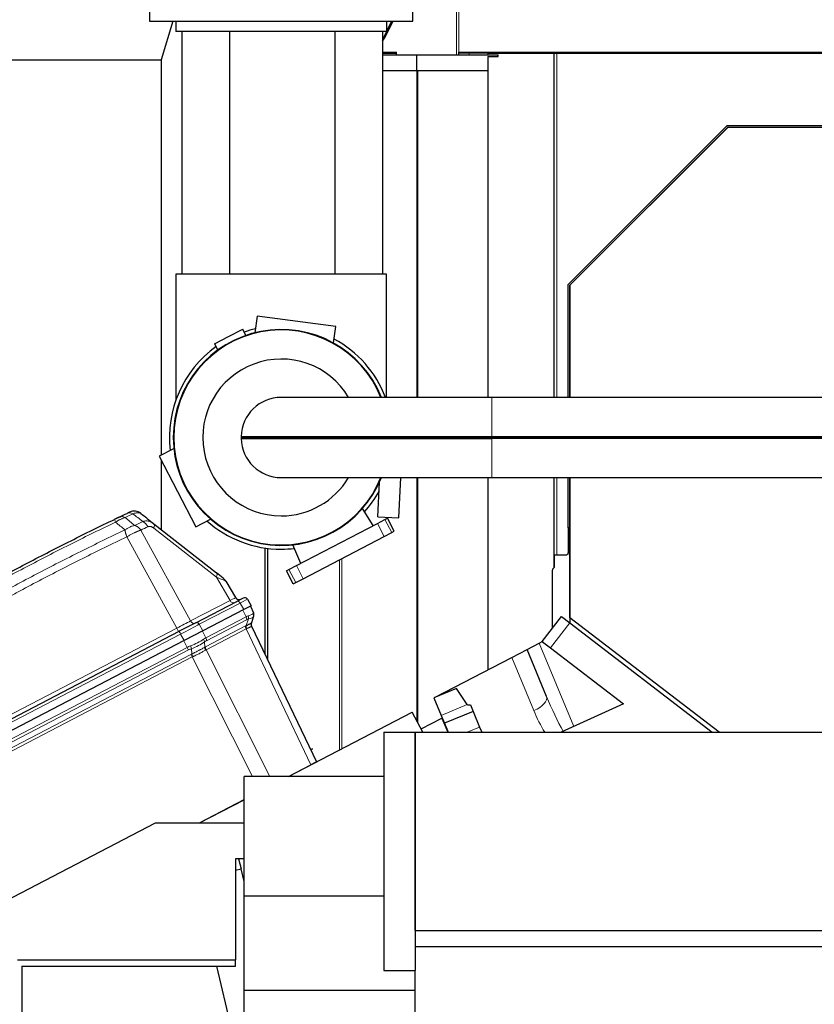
# Model space of a CAD drawing. Header units: inches. Extents: x 0 to 23760, y -13 to 16800.
# Tile 180 of 247: x 10827 to 11581, y 13914 to 14848. Entities that reach past the tile are written whole.
import ezdxf

# ---------------------------------------------------------------- set-up
doc = ezdxf.new("R2010")
doc.units = ezdxf.units.IN
doc.layers.add('1', color=7, linetype='Continuous', true_color=0xffffff)

msp = doc.modelspace()

# ---------------------------------------------------------------- linework, layer by layer
at = {"layer": '1', "color": 110, "linetype": 'Continuous', "lineweight": 13}
for p, q in [((11241.546, 14998.296), (11241.546, 14814.296)), ((11243.594, 14998.296), (11243.594, 14816.796)), ((11172.749, 14829.464), (11171.52, 14829.464)), ((11171.346, 14816.796), (11184.487, 14816.796)), ((11243.594, 14816.796), (12304.553, 14816.796)), ((11253.594, 14814.296), (11253.594, 14815.796)), ((11333.893, 14489.442), (11333.893, 14815.796)), ((11336.574, 14489.456), (11336.574, 14815.796)), ((11204.046, 14489.451), (11204.046, 14799.286)), ((11204.865, 14489.451), (11204.865, 14799.286)), ((11275.197, 14452.431), (11275.197, 14489.454)), ((11275.197, 14452.431), (11275.197, 14451.404)), ((11275.197, 14450.377), (11275.197, 14451.404)), ((11275.197, 14450.377), (11275.197, 14413.354)), ((11204.046, 14182.239), (11204.046, 14413.359)), ((11204.865, 14180.666), (11204.865, 14413.359)), ((11333.893, 14327.729), (11333.893, 14413.36)), ((11336.574, 14340.177), (11336.574, 14413.357)), ((11173.017, 14357.46), (11166.553, 14369.878)), ((11180.109, 14361.151), (11173.644, 14373.57)), ((10976.065, 14270.48), (10928.659, 14357.07)), ((10942.01, 14363.536), (10989.21, 14277.323)), ((11013.656, 14318.808), (10954.261, 14365.394)), ((11059.991, 14245.507), (11059.991, 14346.501)), ((11096.036, 14317.386), (11089.572, 14329.804)), ((11130.573, 14154.975), (11130.573, 14335.367)), ((11132.621, 14156.048), (11132.621, 14336.44)), ((11026.62, 14296.798), (11013.656, 14318.808)), ((11088.944, 14313.694), (11082.48, 14326.112)), ((10989.21, 14277.323), (11026.62, 14296.798)), ((11036.159, 14294.285), (10997.494, 14274.157)), ((11039.796, 14288.109), (11036.159, 14294.285)), ((11041.906, 14281.322), (11038.893, 14287.639)), ((10997.494, 14274.157), (11000.931, 14267.877)), ((11003.429, 14252.851), (11041.419, 14272.627)), ((11003.723, 14261.446), (11041.906, 14281.322)), ((11042.405, 14278.496), (11004.223, 14258.62)), ((11042.047, 14272.93), (11044.146, 14279.205)), ((11330.688, 14251.765), (11348.949, 14275.567)), ((10644.171, 14097.707), (10976.065, 14270.48)), ((10979.747, 14264.919), (10646.725, 14091.558)), ((10983.185, 14258.639), (10979.747, 14264.919)), ((11000.581, 14267.695), (11003.723, 14261.446)), ((11041.919, 14269.801), (11003.929, 14250.024)), ((11103.425, 14140.851), (11041.919, 14269.801)), ((10985.964, 14252.201), (10982.821, 14258.45)), ((11002.33, 14257.418), (11002.764, 14252.478)), ((11320.054, 14256.296), (11352.792, 14177.26)), ((10696.36, 14101.443), (10985.964, 14252.201)), ((10987.266, 14249.792), (10697.539, 14098.97)), ((10699.586, 14094.681), (10989.471, 14245.586)), ((10990.419, 14246.053), (10989.985, 14250.992)), ((11003.929, 14250.024), (11064.507, 14129.782)), ((10990.772, 14243.179), (10700.764, 14092.211)), ((11047.902, 14129.783), (10990.772, 14243.179)), ((11314.933, 14192.26), (11294.022, 14242.745)), ((11251.8, 14198.068), (11226.91, 14187.758)), ((11263.454, 14176.62), (11251.77, 14171.781))]:
    msp.add_line(p, q, dxfattribs=at)
at = {"layer": '1', "color": 2, "linetype": 'Continuous', "lineweight": 25}
for p, q in [((10950.192, 14863.404), (10950.192, 14846.404)), ((11200.192, 14846.404), (11200.192, 14863.404)), ((10950.192, 14846.404), (10975.194, 14846.404)), ((10972.401, 14846.405), (10961.448, 14809.668)), ((10975.192, 14846.404), (10975.192, 14836.404)), ((10975.192, 14846.404), (11175.192, 14846.404)), ((11181.196, 14846.405), (11172.749, 14829.464)), ((11175.189, 14846.404), (11200.192, 14846.404)), ((11179.967, 14846.405), (11175.192, 14836.828)), ((11175.192, 14846.404), (11175.192, 14836.404)), ((11175.192, 14836.404), (10975.192, 14836.404)), ((10981.347, 14606.407), (10981.347, 14836.404)), ((11026.347, 14606.406), (11026.347, 14836.402)), ((11126.347, 14606.406), (11126.347, 14836.402)), ((11171.347, 14836.404), (11171.347, 14606.407)), ((11174.982, 14836.406), (11171.52, 14829.464)), ((11171.346, 14829.131), (11171.52, 14829.464)), ((11171.345, 14814.296), (11203.786, 14814.296)), ((11171.347, 14815.796), (11183.668, 14815.796)), ((11184.487, 14814.296), (11184.487, 14816.796)), ((11203.786, 14814.296), (11280.906, 14814.296)), ((11203.786, 14799.296), (11203.786, 14814.296)), ((11243.594, 14815.796), (11243.594, 14816.796)), ((11253.594, 14815.796), (11243.594, 14815.796)), ((11243.594, 14814.296), (11243.594, 14815.796)), ((11271.6, 14815.796), (11253.594, 14815.796)), ((11271.586, 14815.796), (11333.893, 14815.796)), ((11271.586, 14814.296), (11271.586, 14815.796)), ((11280.906, 14812.796), (11280.906, 14814.296)), ((11281.144, 14812.796), (11281.144, 14814.296)), ((11333.893, 14815.796), (11334.074, 14815.796)), ((11334.074, 14815.796), (11336.574, 14815.796)), ((11334.074, 14489.458), (11334.074, 14815.796)), ((11336.574, 14815.796), (12211.574, 14815.796)), ((10732.591, 14809.668), (10961.448, 14809.668)), ((10961.448, 14809.668), (10961.448, 14434.634)), ((11271.213, 14812.796), (11271.213, 14799.296)), ((11271.213, 14812.796), (11280.906, 14812.796)), ((11271.586, 14489.451), (11271.586, 14812.796)), ((11280.906, 14812.796), (11281.144, 14812.796)), ((11203.786, 14799.296), (11171.345, 14799.296)), ((11271.213, 14799.296), (11203.786, 14799.296)), ((11271.586, 14799.296), (11271.213, 14799.296)), ((11347.574, 14596.417), (11498.452, 14747.296)), ((11499.074, 14745.796), (11349.074, 14595.796)), ((11349.152, 14595.796), (11499.151, 14745.796)), ((11498.452, 14747.296), (12049.695, 14747.296)), ((11499.151, 14745.796), (11499.074, 14745.796)), ((11499.151, 14745.796), (12049.151, 14745.796)), ((10975.192, 14606.404), (10975.192, 14486.562)), ((11175.192, 14606.404), (10975.192, 14606.404)), ((11175.192, 14489.454), (11175.192, 14606.404)), ((11347.574, 14489.451), (11347.574, 14596.417)), ((11349.074, 14595.796), (11349.074, 14489.453)), ((11349.152, 14489.451), (11349.152, 14595.796)), ((11052.363, 14566.367), (11050.309, 14550.765)), ((11126.998, 14556.541), (11052.363, 14566.367)), ((11025.323, 14547.201), (11038.671, 14554.149)), ((11041.743, 14548.248), (11038.671, 14554.149)), ((11124.97, 14541.137), (11126.998, 14556.541)), ((11011.975, 14540.253), (11025.323, 14547.201)), ((11011.975, 14540.253), (11015.061, 14534.326)), ((11275.197, 14489.454), (11075.197, 14489.454)), ((12083.861, 14489.454), (11275.197, 14489.454)), ((11037.16, 14452.431), (11038.16, 14451.404)), ((11037.16, 14452.431), (11275.197, 14452.431)), ((11037.16, 14450.377), (11038.16, 14451.404)), ((11037.16, 14450.377), (11275.197, 14450.377)), ((11038.16, 14451.404), (11275.197, 14451.404)), ((11275.197, 14452.431), (11943.037, 14452.431)), ((11275.197, 14451.404), (11941.65, 14451.404)), ((11940.262, 14450.377), (11275.197, 14450.377)), ((10973.135, 14440.711), (10959.354, 14433.536)), ((10959.354, 14433.536), (10976.734, 14400.15)), ((10961.448, 14429.514), (10961.448, 14364.019)), ((11075.197, 14413.354), (11275.197, 14413.354)), ((11186.785, 14375.105), (11188.717, 14413.357)), ((11271.586, 14231.067), (11271.586, 14413.359)), ((11275.197, 14413.354), (11916.862, 14413.354)), ((11334.074, 14340.178), (11334.074, 14413.358)), ((11347.574, 14365.808), (11347.574, 14413.357)), ((11349.074, 14413.358), (11349.074, 14275.475)), ((11349.152, 14280.45), (11349.152, 14413.354)), ((11166.811, 14376.114), (11168.477, 14409.097)), ((10976.734, 14400.15), (10994.114, 14366.763)), ((11162.456, 14367.745), (11152.193, 14383.855)), ((11166.811, 14376.114), (11186.785, 14375.105)), ((10954.41, 14369.537), (11013.805, 14322.951)), ((10994.114, 14366.763), (11008.072, 14374.029)), ((11089.572, 14329.804), (11166.553, 14369.878)), ((11166.553, 14369.878), (11173.644, 14373.57)), ((11173.644, 14373.57), (11175.961, 14374.775)), ((11182.425, 14362.357), (11175.961, 14374.775)), ((11347.574, 14365.808), (11347.574, 14341.823)), ((11349.074, 14365.808), (11347.574, 14365.808)), ((11096.036, 14317.386), (11173.017, 14357.46)), ((11173.017, 14357.46), (11180.109, 14361.151)), ((11180.109, 14361.151), (11182.425, 14362.357)), ((11093.668, 14331.937), (11086.358, 14349.584)), ((11059.539, 14346.571), (11059.539, 14246.453)), ((11062.491, 14240.263), (11062.491, 14346.174)), ((11334.074, 14340.175), (11346.34, 14340.175)), ((11334.074, 14340.175), (11334.074, 14327.908)), ((11347.281, 14341.116), (11346.34, 14340.175)), ((11348.453, 14340.175), (11349.074, 14340.175)), ((11082.48, 14326.112), (11089.572, 14329.804)), ((11020.106, 14318.009), (11013.805, 14322.951)), ((11080.163, 14324.907), (11082.48, 14326.112)), ((11086.628, 14312.488), (11080.163, 14324.907)), ((11332.574, 14270.652), (11332.574, 14325.373)), ((11334.074, 14327.908), (11333.306, 14327.141)), ((11022.551, 14315.216), (11031.809, 14299.499)), ((11086.628, 14312.488), (11088.944, 14313.694)), ((11088.944, 14313.694), (11096.036, 14317.386)), ((10994.302, 14275.7), (11032.967, 14295.828)), ((11039.194, 14299.07), (11032.967, 14295.828)), ((11046.801, 14291.756), (11039.796, 14288.109)), ((11043.164, 14297.931), (11046.801, 14291.756)), ((11045.903, 14291.288), (11048.916, 14284.972)), ((11039.796, 14288.109), (11000.931, 14267.877)), ((11049.019, 14281.742), (11046.919, 14275.466)), ((11049.099, 14281.98), (11049.019, 14281.742)), ((11322.754, 14257.853), (11341.015, 14281.654)), ((11341.015, 14281.654), (11348.949, 14275.567)), ((10994.302, 14275.7), (10978.527, 14267.489)), ((10994.302, 14275.7), (10978.527, 14267.489)), ((10994.302, 14275.7), (10978.527, 14267.489)), ((10994.302, 14275.7), (10978.527, 14267.489)), ((10994.302, 14275.7), (10978.527, 14267.489)), ((10994.302, 14275.7), (10978.527, 14267.489)), ((10994.302, 14275.7), (10978.527, 14267.489)), ((10994.302, 14275.7), (10978.527, 14267.489)), ((11047.112, 14272.504), (11108.618, 14143.554)), ((11348.949, 14275.567), (11484.224, 14171.783)), ((11490.771, 14171.782), (11349.152, 14280.45)), ((10645.505, 14094.128), (10978.527, 14267.489)), ((11000.931, 14267.877), (10983.185, 14258.639)), ((10983.185, 14258.639), (10649.984, 14085.186)), ((11308.558, 14250.312), (11320.054, 14256.296)), ((11320.054, 14256.296), (11323.35, 14258.013)), ((11322.754, 14257.853), (11322.871, 14257.763)), ((11323.056, 14257.621), (11330.688, 14251.765)), ((11294.022, 14242.745), (11308.558, 14250.312)), ((11327.064, 14205.633), (11308.558, 14250.312)), ((11330.688, 14251.765), (11399.836, 14198.714)), ((11221.334, 14204.906), (11294.022, 14242.745)), ((11241.655, 14213.323), (11220.031, 14204.366)), ((11251.8, 14198.068), (11241.655, 14213.323)), ((11220.031, 14204.366), (11226.91, 14187.758)), ((11254.707, 14197.738), (11257.263, 14191.567)), ((11399.836, 14198.714), (11340.777, 14171.78)), ((11082.182, 14129.78), (11199.545, 14190.875)), ((11209.486, 14171.778), (11199.545, 14190.875)), ((11257.263, 14191.567), (11230.009, 14180.277)), ((11257.263, 14191.567), (11263.454, 14176.62)), ((11207.857, 14174.909), (11227.659, 14185.218)), ((11226.91, 14187.758), (11230.009, 14180.277)), ((11227.659, 14185.218), (11233.225, 14171.781)), ((11230.009, 14180.277), (11233.528, 14171.781)), ((11172.452, 14171.781), (11202.452, 14171.781)), ((11172.452, 14171.781), (11172.452, 13945.796)), ((11202.452, 13983.781), (11202.452, 14171.781)), ((11202.452, 14171.781), (12345.452, 14171.781)), ((11202.452, 14171.781), (11202.452, 13945.796)), ((11263.454, 14176.62), (11265.459, 14171.78)), ((11108.618, 14143.554), (11103.425, 14140.851)), ((11082.159, 14129.781), (11103.425, 14140.851)), ((11039.952, 14016.283), (11039.952, 14129.781)), ((11172.452, 14129.781), (11039.952, 14129.781)), ((10997.664, 14085.796), (11039.948, 14107.807)), ((10997.69, 14085.796), (11039.947, 14107.793)), ((11035.955, 14105.729), (11035.955, 14105.716)), ((11014.958, 14094.796), (11014.984, 14094.796)), ((11029.05, 14102.121), (11029.05, 14102.134)), ((11032.268, 14103.796), (11032.243, 14103.796)), ((10706.119, 13955.796), (10955.847, 14085.796)), ((10955.847, 14085.796), (11039.954, 14085.796)), ((11031.865, 14051.796), (11031.865, 13955.796)), ((11039.953, 14051.796), (11031.865, 14051.796)), ((11034.767, 14051.797), (11037.101, 14042.076)), ((11031.865, 14040.819), (11037.101, 14042.076)), ((11039.953, 14030.196), (11037.101, 14042.076)), ((11039.952, 13926.623), (11039.952, 14016.283)), ((11172.452, 14016.283), (11039.952, 14016.283)), ((11202.452, 13983.781), (12345.452, 13983.781)), ((11202.452, 13968.494), (12345.452, 13968.494)), ((10824.934, 13955.796), (11031.865, 13955.796)), ((11031.865, 13949.796), (11031.865, 13955.796)), ((10829.164, 13949.796), (11031.865, 13949.796)), ((10829.164, 13949.796), (10829.164, 13763.096)), ((11039.952, 13841.72), (11014.005, 13949.796)), ((11172.452, 13945.796), (11202.452, 13945.796)), ((11202.452, 13926.623), (11202.452, 13945.796)), ((11039.952, 13624.781), (11039.952, 13926.623)), ((11202.452, 13926.623), (11039.952, 13926.623)), ((11202.452, 13569.781), (11202.452, 13926.623))]:
    msp.add_line(p, q, dxfattribs=at)
for centre, radius, start, end in [((11075.192, 14451.404), 102.43, 21.8025, 180), ((11075.197, 14451.404), 102, 21.898125, 180), ((11075.192, 14451.404), 106, 103.2975, 109.333125), ((11075.192, 14451.404), 106, 21.0375, 61.70625), ((11075.192, 14451.404), 106, 125.656875, 186.699375), ((11075.197, 14451.404), 74.397, 30.763125, 270), ((11075.197, 14451.404), 38.05, 90, 178.453367), ((11075.192, 14451.404), 102.43, 180, 338.1975), ((11075.197, 14451.404), 102, 180, 338.101875), ((11075.197, 14451.404), 38.05, 181.546633, 270), ((11075.197, 14451.404), 38, 178.526794, 181.473206), ((11075.197, 14451.404), 74.397, 270, 329.2425), ((11075.192, 14451.404), 106, 318.18375, 331.14375), ((10935.719, 14371.489), 10, 51.891447, 115.212501), ((11075.192, 14451.404), 106, 228.29625, 270), ((11075.192, 14451.404), 106, 270, 276.823125), ((11346.574, 14341.823), 1, 315, 0), ((11346.574, 14341.823), 2.5, 318.755168, 0), ((11335.074, 14325.373), 2.5, 135, 180), ((11013.935, 14310.141), 10, 30.5, 51.891447), ((11035.256, 14301.529), 4, 210.5, 297.5), ((11040.579, 14296.409), 3, 30.5, 117.5), ((11045.306, 14283.25), 4, 341.5, 25.5), ((11050.722, 14274.226), 4, 161.5, 205.5)]:
    msp.add_arc(centre, radius, start, end, dxfattribs=at)
for centre, major_axis, ratio, start_param, end_param in [((11168.42, 14836.025), (0, 10), 0.5735764, 3.6769549, 3.996804), ((11183.668, 14816.796), (0, -1), 0.819152, 0, 1.5707963), ((11050.713, 14274.197), (3.793, -1.269), 0.9981779, 3.1415927, 3.9098422), ((11598.033, 14348.954), (346.273, 150.812), 0.0353801, 3.1478897, 3.2576361)]:
    msp.add_ellipse(centre, major_axis=major_axis, ratio=ratio, start_param=start_param, end_param=end_param, dxfattribs=at)
at = {"layer": '1', "color": 110, "linetype": 'Continuous', "lineweight": 13}
for centre, major_axis, ratio, start_param, end_param in [((10925.961, 14366.868), (4.299, -9.029), 0.7044459, 2.3945575, 3.1415927), ((10933.254, 14370.326), (-4.27, 9.043), 0.7043164, 5.5372949, 6.2831853), ((10921.368, 14364.676), (-4.317, 9.02), 0.0364755, 0, 0.7598194), ((10942.641, 14362.971), (-4.277, 9.039), 0.7058529, 4.7915937, 5.5371015), ((10948.239, 14361.669), (6.172, 7.868), 0.3265315, 5.4395143, 6.2831853), ((11007.634, 14315.083), (6.172, 7.868), 0.3265315, 5.4395143, 6.2831853), ((10992.362, 14327.061), (-30.189, 11.846), 0.0041215, 3.1468535, 3.9311165), ((11013.938, 14290.432), (17.871, 9.067), 0.0043176, 5.4991939, 6.2834568), ((11029.029, 14298.288), (1.847, -3.548), 0.7071068, 4.7647489, 6.2831853), ((11034.352, 14293.167), (1.385, -2.661), 0.7071068, 1.6231562, 3.1415927), ((11019.262, 14285.311), (23.902, 12.62), 0.0024029, 0.0001119, 0.7843749), ((11034.8, 14251.851), (14.011, 30.248), 0.393791, 0.3460969, 0.4694744), ((11020.546, 14281.735), (28.314, 3.285), 0.1373262, 5.6686056, 6.2067441), ((11041.075, 14280.85), (-1.109, 3.843), 0.7856053, 4.058761, 4.8327794), ((11020.546, 14281.735), (28.521, 0.303), 0.1731331, 5.6851388, 6.2232772), ((11034.8, 14251.851), (14.116, 33.121), 0.0012043, 6.1587454, 6.282123), ((11045.226, 14283.011), (-3.793, 1.269), 0.9843837, 3.1415927, 3.9156111), ((10976.563, 14270.976), (17.784, 9.163), 0.0106102, 4.6789012, 5.4980143), ((10980.631, 14265.202), (23.924, 12.525), 0.0058962, 0.7855475, 1.6046606), ((10991.619, 14278.813), (1.847, -3.548), 0.7071068, 4.7647489, 6.2831853), ((10995.687, 14273.039), (1.385, -2.661), 0.7071068, 1.6231562, 3.1415927), ((11044.491, 14270.982), (1.847, -3.548), 0.7071068, 3.9095375, 4.6774824), ((11036.688, 14243.107), (10.129, 30.273), 0.3997162, 0.3505023, 0.3924472), ((11045.118, 14271.285), (1.624, -3.656), 0.7365098, 3.9543203, 4.7225698), ((11039.334, 14280.141), (-1.847, 3.548), 0.7071068, 3.9095375, 4.6774824), ((11037.871, 14250.206), (9.707, 29.012), 0.399716, 0.2690692, 0.3924468), ((11039.76, 14241.462), (7.352, 31.042), 0.0011363, 6.2817733, 6.3237182), ((10975.845, 14270.602), (1.847, -3.548), 0.0348995, 0, 1.5184364), ((10979.913, 14264.828), (1.385, -2.661), 0.0348995, 3.1415927, 4.6600291), ((11039.76, 14241.462), (5.835, 29.005), 0.3891217, 0.2644286, 0.3063735), ((10997.06, 14232.205), (24.83, 10.643), 0.8452863, 1.5276009, 1.6568237), ((10982.191, 14261.769), (25.956, 8.388), 0.366406, 4.8638221, 5.4251514), ((10988.743, 14253.589), (-1.375, 3.756), 0.0981334, 3.9136383, 4.6882389), ((10982.191, 14261.769), (26.412, 6.929), 0.4614087, 4.8892697, 5.4505991), ((10997.06, 14232.205), (13.645, 30.067), 0.3993127, 0.4738089, 0.6030318), ((10999.258, 14259.063), (-2.391, 3.206), 0.6013016, 3.8036597, 4.5782603), ((11000.132, 14230.56), (9.301, 28.798), 0.4084834, 0.392708, 0.5219308), ((11001.152, 14260.265), (-1.847, 3.548), 0.7071068, 3.9095375, 4.6774824), ((10986.023, 14252.389), (-1.847, 3.548), 0.0348995, 1.6057029, 2.3736478), ((10998.303, 14229.608), (-22.106, 7.14), 0.9797618, 5.3857614, 5.5149842), ((11001.011, 14224.516), (-22.955, 7.842), 0.9790743, 5.488082, 5.5321066), ((10990.714, 14242.989), (1.847, -3.548), 0.0348995, 1.606401, 2.3736478), ((10991.662, 14243.456), (1.689, -3.626), 0.0107279, 3.9090049, 4.6766173), ((11005.835, 14250.833), (2.055, -3.432), 0.6735333, 3.8684677, 4.636704), ((10999.175, 14223.579), (9.692, 30.043), 0.4087735, 0.39272, 0.4366721), ((11006.501, 14251.206), (1.847, -3.548), 0.7071068, 3.9095375, 4.6774824), ((11002.246, 14221.934), (5.331, 28.748), 0.4004734, 0.3006189, 0.344571), ((11002.253, 14221.919), (-12.046, 20.951), 0.8270124, 6.2069622, 6.2509868), ((11311.359, 14199.127), (-15.706, -6.506), 0.4540206, 1.6104971, 3.1415927), ((11337.888, 14213.474), (-26.701, 65.994), 0.1824278, 1.6158849, 2.161321), ((11341.463, 14206.607), (-25.225, 65.165), 0.4288082, 1.6252309, 1.9616133)]:
    msp.add_ellipse(centre, major_axis=major_axis, ratio=ratio, start_param=start_param, end_param=end_param, dxfattribs=at)
at = {"layer": '1', "color": 2, "linetype": 'Continuous', "lineweight": 25}
for points, degree in [([(11280.906, 14814.296), (11281.144, 14814.296)], 1), ([(10921.662, 14375.897), (10924.101, 14377.058), (10926.541, 14378.215), (10928.984, 14379.369)], 3), ([(10941.891, 14379.357), (10946.066, 14376.082), (10950.24, 14372.809), (10954.41, 14369.537)], 3), ([(11105.327, 14155.778), (11104.616, 14155.644), (11103.9, 14155.512), (11103.179, 14155.382)], 3)]:
    msp.add_open_spline(points, degree=degree, dxfattribs=at)
for points, knots in [([(10921.662, 14375.897), (10921.51, 14375.825), (10921.351, 14375.749), (10921.144, 14375.65), (10921.102, 14375.631), (10921.018, 14375.59), (10920.975, 14375.57), (10920.845, 14375.508), (10920.758, 14375.466), (10920.492, 14375.34), (10920.127, 14375.165), (10919.742, 14374.982), (10919.445, 14374.84), (10919.345, 14374.792), (10919.193, 14374.72), (10919.142, 14374.696), (10919.04, 14374.647), (10918.988, 14374.622), (10918.731, 14374.499), (10918.524, 14374.4), (10918.107, 14374.201), (10917.898, 14374.101), (10917.476, 14373.899), (10917.264, 14373.798), (10917.05, 14373.696)], [0, 0, 0, 0, 0.125, 0.125, 0.15625, 0.15625, 0.1875, 0.1875, 0.25, 0.25, 0.375, 0.5, 0.5, 0.5625, 0.5625, 0.59375, 0.59375, 0.625, 0.625, 0.75, 0.75, 0.875, 0.875, 1, 1, 1, 1]), ([(10931.459, 14380.536), (10931.458, 14380.535), (10931.448, 14380.53), (10931.422, 14380.518), (10931.416, 14380.516), (10931.402, 14380.509), (10931.395, 14380.506), (10931.37, 14380.494), (10931.351, 14380.485), (10931.284, 14380.453), (10931.227, 14380.427), (10931.088, 14380.361), (10931.005, 14380.322), (10930.811, 14380.231), (10930.699, 14380.178), (10930.555, 14380.11), (10930.538, 14380.102), (10930.505, 14380.087), (10930.455, 14380.063), (10930.333, 14380.005), (10930.219, 14379.952), (10929.981, 14379.839), (10929.806, 14379.757), (10929.422, 14379.576), (10929.213, 14379.477), (10928.984, 14379.369)], [0, 0, 0, 0, 0.1181566, 0.1181566, 0.149651, 0.149651, 0.1811454, 0.1811454, 0.2441343, 0.2441343, 0.3701119, 0.3701119, 0.4960895, 0.4960895, 0.6220671, 0.6220671, 0.6378143, 0.6378143, 0.6535615, 0.6850559, 0.7480448, 0.7480448, 0.8740224, 0.8740224, 1, 1, 1, 1]), ([(10598.047, 14191.044), (10610.761, 14199.623), (10636.339, 14216.541), (10662.219, 14232.984), (10681.742, 14245.136), (10688.268, 14249.158), (10701.359, 14257.14), (10707.923, 14261.102), (10727.672, 14272.897), (10740.909, 14280.639), (10757.545, 14290.163), (10760.876, 14292.06), (10767.546, 14295.839), (10777.564, 14301.483), (10787.619, 14307.057), (10807.777, 14318.112), (10834.786, 14332.601), (10875.69, 14353.586), (10903.22, 14367.076), (10917.05, 14373.696)], [0, 0, 0, 0, 0.125, 0.25, 0.25, 0.3125, 0.3125, 0.375, 0.375, 0.5, 0.5, 0.53125, 0.53125, 0.5625, 0.625, 0.625, 0.75, 0.875, 1, 1, 1, 1]), ([(11042.047, 14272.93), (11042.433, 14273.117), (11042.797, 14273.293), (11043.482, 14273.625), (11043.803, 14273.781), (11044.402, 14274.074), (11044.68, 14274.211), (11045.19, 14274.466), (11045.424, 14274.585), (11045.66, 14274.708), (11045.686, 14274.721), (11045.737, 14274.748), (11045.762, 14274.761), (11045.836, 14274.8), (11045.979, 14274.876), (11046.108, 14274.946), (11046.345, 14275.077), (11046.476, 14275.153), (11046.69, 14275.283), (11046.771, 14275.337), (11046.883, 14275.42), (11046.914, 14275.45), (11046.919, 14275.466)], [0, 0, 0, 0, 0.125, 0.125, 0.25, 0.25, 0.375, 0.375, 0.5, 0.5, 0.515625, 0.515625, 0.53125, 0.53125, 0.5625, 0.625, 0.625, 0.75, 0.75, 0.875, 0.875, 1, 1, 1, 1]), ([(11323.056, 14257.621), (11323.099, 14257.679), (11323.143, 14257.736), (11323.213, 14257.831), (11323.241, 14257.867), (11323.296, 14257.94), (11323.323, 14257.976), (11323.35, 14258.013)], [0, 0, 0, 0, 0.4422138, 0.4422138, 0.7211069, 0.7211069, 1, 1, 1, 1])]:
    msp.add_open_spline(points, degree=3, knots=knots, dxfattribs=at)
at = {"layer": '1', "color": 110, "linetype": 'Continuous', "lineweight": 13}
for points, knots in [([(10927.129, 14375.551), (10926.785, 14375.436), (10926.434, 14375.311), (10925.986, 14375.142), (10925.896, 14375.108), (10925.715, 14375.038), (10925.624, 14375.003), (10925.351, 14374.894), (10925.168, 14374.82), (10924.614, 14374.59), (10923.868, 14374.266), (10923.105, 14373.908), (10922.526, 14373.625), (10922.332, 14373.529), (10922.039, 14373.381), (10921.941, 14373.331), (10921.745, 14373.231), (10921.647, 14373.18), (10921.156, 14372.924), (10920.764, 14372.712), (10919.978, 14372.276), (10919.192, 14371.826), (10918.405, 14371.351), (10918.011, 14371.106)], [0, 0, 0, 0, 0.125, 0.125, 0.15625, 0.15625, 0.1875, 0.1875, 0.25, 0.25, 0.375, 0.5, 0.5, 0.5625, 0.5625, 0.59375, 0.59375, 0.625, 0.625, 0.75, 0.75, 0.875, 1, 1, 1, 1]), ([(10941.891, 14379.357), (10941.739, 14379.476), (10941.545, 14379.593), (10941.325, 14379.691), (10941.275, 14379.712), (10941.25, 14379.722), (10941.174, 14379.753), (10941.121, 14379.772), (10940.961, 14379.826), (10940.85, 14379.858), (10940.5, 14379.943), (10940.248, 14379.982), (10939.703, 14380.028), (10939.41, 14380.035), (10938.94, 14380.017), (10938.697, 14380.002), (10938.442, 14379.977), (10938.312, 14379.962), (10938.269, 14379.957), (10938.181, 14379.946), (10938.137, 14379.94), (10937.737, 14379.886), (10937.366, 14379.821), (10936.588, 14379.652), (10936.183, 14379.55), (10935.338, 14379.308), (10934.898, 14379.168), (10934.44, 14379.009)], [0, 0, 0, 0, 0.125, 0.140625, 0.140625, 0.15625, 0.15625, 0.1875, 0.1875, 0.25, 0.25, 0.375, 0.375, 0.5, 0.5, 0.5625, 0.59375, 0.59375, 0.609375, 0.609375, 0.625, 0.625, 0.75, 0.75, 0.875, 0.875, 1, 1, 1, 1]), ([(10918.011, 14371.106), (10904.198, 14364.494), (10876.703, 14351.019), (10835.851, 14330.059), (10808.877, 14315.586), (10788.744, 14304.545), (10778.702, 14298.977), (10768.697, 14293.339), (10762.035, 14289.565), (10758.708, 14287.67), (10742.094, 14278.157), (10728.874, 14270.424), (10709.149, 14258.643), (10702.594, 14254.686), (10689.519, 14246.713), (10683.001, 14242.696), (10663.503, 14230.558), (10637.656, 14214.135), (10612.111, 14197.236), (10599.414, 14188.668)], [0, 0, 0, 0, 0.125, 0.25, 0.375, 0.375, 0.4375, 0.46875, 0.46875, 0.5, 0.5, 0.625, 0.625, 0.6875, 0.6875, 0.75, 0.75, 0.875, 1, 1, 1, 1]), ([(10936.124, 14368.005), (10935.376, 14367.827), (10934.609, 14367.601), (10933.447, 14367.191), (10933.058, 14367.043), (10932.277, 14366.724), (10931.886, 14366.553), (10930.712, 14366.006), (10929.93, 14365.598), (10928.386, 14364.7), (10927.623, 14364.21), (10926.878, 14363.686)], [0, 0, 0, 0, 0.25, 0.25, 0.375, 0.375, 0.5, 0.5, 0.75, 0.75, 1, 1, 1, 1]), ([(10942.01, 14363.536), (10941.638, 14364.05), (10941.227, 14364.539), (10940.562, 14365.223), (10940.332, 14365.443), (10939.858, 14365.864), (10939.614, 14366.065), (10939.113, 14366.446), (10938.856, 14366.627), (10938.332, 14366.966), (10938.065, 14367.124), (10937.522, 14367.418), (10937.247, 14367.552), (10936.69, 14367.797), (10936.408, 14367.907), (10936.124, 14368.005)], [0, 0, 0, 0, 0.25, 0.25, 0.375, 0.375, 0.5, 0.5, 0.625, 0.625, 0.75, 0.75, 0.875, 0.875, 1, 1, 1, 1]), ([(10954.41, 14369.537), (10954.01, 14369.852), (10953.601, 14370.14), (10952.768, 14370.664), (10952.343, 14370.9), (10951.694, 14371.214), (10951.476, 14371.311), (10951.145, 14371.447), (10951.035, 14371.491), (10950.868, 14371.554), (10950.812, 14371.575), (10950.7, 14371.615), (10950.644, 14371.634), (10950.141, 14371.806), (10949.244, 14372.051), (10948.338, 14372.175), (10947.656, 14372.222), (10947.429, 14372.23), (10947.086, 14372.231), (10946.972, 14372.229), (10946.801, 14372.224), (10946.743, 14372.221), (10946.629, 14372.216), (10946.572, 14372.212), (10946.059, 14372.178), (10945.607, 14372.117), (10944.712, 14371.933), (10944.269, 14371.811), (10943.83, 14371.658)], [0, 0, 0, 0, 0.125, 0.125, 0.25, 0.25, 0.3125, 0.3125, 0.34375, 0.34375, 0.359375, 0.359375, 0.375, 0.375, 0.5, 0.625, 0.625, 0.6875, 0.6875, 0.71875, 0.71875, 0.734375, 0.734375, 0.75, 0.75, 0.875, 0.875, 1, 1, 1, 1]), ([(10948.663, 14366.696), (10948.862, 14366.79), (10949.068, 14366.866), (10949.498, 14366.979), (10949.72, 14367.017), (10950.009, 14367.039), (10950.067, 14367.042), (10950.184, 14367.046), (10950.36, 14367.048), (10950.537, 14367.038), (10950.894, 14367.005), (10951.134, 14366.963), (10951.619, 14366.842), (10951.864, 14366.763), (10952.142, 14366.653), (10952.173, 14366.641), (10952.235, 14366.615), (10952.327, 14366.576), (10952.542, 14366.48), (10952.725, 14366.389), (10953.087, 14366.197), (10953.326, 14366.054), (10953.797, 14365.743), (10954.03, 14365.574), (10954.261, 14365.394)], [0, 0, 0, 0, 0.125, 0.125, 0.25, 0.25, 0.28125, 0.28125, 0.3125, 0.375, 0.375, 0.5, 0.5, 0.625, 0.625, 0.640625, 0.640625, 0.65625, 0.6875, 0.75, 0.75, 0.875, 0.875, 1, 1, 1, 1]), ([(10602.982, 14178.446), (10604.594, 14179.536), (10606.208, 14180.624), (10609.437, 14182.797), (10614.284, 14186.05), (10625.619, 14193.6), (10635.378, 14200.002), (10654.955, 14212.711), (10681.211, 14229.409), (10721.056, 14253.71), (10747.927, 14269.415), (10763.128, 14278.109), (10764.818, 14279.073), (10768.201, 14280.997), (10773.278, 14283.877), (10785.149, 14290.556), (10795.363, 14296.208), (10803.898, 14300.879), (10805.606, 14301.811), (10809.024, 14303.671), (10814.154, 14306.455), (10826.146, 14312.909), (10836.462, 14318.367), (10857.144, 14329.186), (10884.852, 14343.351), (10912.825, 14356.995), (10926.878, 14363.686)], [0, 0, 0, 0, 0.015625, 0.015625, 0.03125, 0.0625, 0.125, 0.125, 0.25, 0.375, 0.5, 0.5, 0.515625, 0.515625, 0.53125, 0.5625, 0.625, 0.625, 0.640625, 0.640625, 0.65625, 0.6875, 0.75, 0.75, 0.875, 1, 1, 1, 1]), ([(10928.659, 14357.07), (10914.659, 14350.397), (10886.791, 14336.791), (10859.188, 14322.666), (10838.584, 14311.878), (10828.307, 14306.436), (10816.36, 14300.001), (10811.249, 14297.225), (10807.844, 14295.37), (10806.142, 14294.441), (10797.64, 14289.784), (10787.464, 14284.148), (10775.639, 14277.489), (10770.581, 14274.618), (10767.211, 14272.699), (10765.527, 14271.738), (10750.383, 14263.07), (10723.615, 14247.413), (10683.921, 14223.187), (10644.687, 14198.218), (10618.838, 14181.078), (10605.991, 14172.384)], [0, 0, 0, 0, 0.125, 0.25, 0.25, 0.3125, 0.34375, 0.359375, 0.359375, 0.375, 0.375, 0.4375, 0.46875, 0.484375, 0.484375, 0.5, 0.5, 0.625, 0.75, 0.875, 1, 1, 1, 1]), ([(10926.878, 14363.686), (10926.915, 14363.463), (10926.957, 14363.23), (10927.053, 14362.748), (10927.106, 14362.499), (10927.222, 14361.985), (10927.285, 14361.721), (10927.421, 14361.18), (10927.494, 14360.903), (10927.647, 14360.339), (10927.728, 14360.051), (10927.897, 14359.469), (10927.985, 14359.174), (10928.26, 14358.281), (10928.455, 14357.676), (10928.659, 14357.07)], [0, 0, 0, 0, 0.125, 0.125, 0.25, 0.25, 0.375, 0.375, 0.5, 0.5, 0.625, 0.625, 0.75, 0.75, 1, 1, 1, 1]), ([(10942.01, 14363.536), (10941.994, 14363.53), (10941.96, 14363.519), (10941.91, 14363.503), (10941.859, 14363.485), (10941.808, 14363.468), (10941.757, 14363.451), (10941.706, 14363.434), (10941.655, 14363.416), (10941.603, 14363.398), (10941.551, 14363.38), (10941.5, 14363.362), (10941.448, 14363.344), (10941.395, 14363.325), (10941.343, 14363.307), (10941.29, 14363.288), (10941.238, 14363.269), (10941.185, 14363.25), (10941.132, 14363.231), (10941.078, 14363.211), (10941.025, 14363.192), (10940.971, 14363.172), (10940.918, 14363.152), (10940.864, 14363.132), (10940.81, 14363.112), (10940.755, 14363.092), (10940.701, 14363.072), (10940.646, 14363.051), (10940.592, 14363.03), (10940.537, 14363.009), (10940.482, 14362.988), (10940.426, 14362.967), (10940.371, 14362.946), (10940.315, 14362.924), (10940.26, 14362.902), (10940.204, 14362.881), (10940.148, 14362.859), (10940.091, 14362.837), (10940.035, 14362.814), (10939.978, 14362.792), (10939.922, 14362.769), (10939.865, 14362.746), (10939.808, 14362.724), (10939.75, 14362.7), (10939.693, 14362.677), (10939.636, 14362.654), (10939.578, 14362.63), (10939.52, 14362.607), (10939.462, 14362.583), (10939.404, 14362.559), (10939.346, 14362.535), (10939.287, 14362.511), (10939.228, 14362.486), (10939.17, 14362.462), (10939.111, 14362.437), (10939.052, 14362.412), (10938.992, 14362.387), (10938.933, 14362.362), (10938.873, 14362.337), (10938.814, 14362.311), (10938.754, 14362.286), (10938.694, 14362.26), (10938.634, 14362.234), (10938.573, 14362.208), (10938.513, 14362.182), (10938.452, 14362.155), (10938.392, 14362.129), (10938.331, 14362.102), (10938.27, 14362.076), (10938.208, 14362.049), (10938.147, 14362.022), (10938.086, 14361.994), (10938.024, 14361.967), (10937.962, 14361.94), (10937.9, 14361.912), (10937.838, 14361.884), (10937.776, 14361.856), (10937.714, 14361.828), (10937.651, 14361.8), (10937.589, 14361.772), (10937.526, 14361.743), (10937.463, 14361.714), (10937.4, 14361.686), (10937.337, 14361.657), (10937.274, 14361.628), (10937.21, 14361.599), (10937.147, 14361.569), (10937.083, 14361.54), (10937.019, 14361.51), (10936.955, 14361.48), (10936.891, 14361.45), (10936.827, 14361.42), (10936.762, 14361.39), (10936.698, 14361.36), (10936.633, 14361.329), (10936.568, 14361.299), (10936.504, 14361.268), (10936.439, 14361.237), (10936.373, 14361.206), (10936.308, 14361.175), (10936.243, 14361.144), (10936.177, 14361.112), (10936.112, 14361.081), (10936.046, 14361.049), (10935.98, 14361.017), (10935.914, 14360.985), (10935.848, 14360.953), (10935.782, 14360.921), (10935.331, 14360.701), (10934.481, 14360.278), (10933.213, 14359.62), (10931.914, 14358.923), (10930.591, 14358.189), (10929.665, 14357.658), (10929.14, 14357.352), (10929.02, 14357.282), (10928.9, 14357.212), (10928.779, 14357.141), (10928.699, 14357.093), (10928.659, 14357.07)], [0, 0, 0, 0, 0.0045083, 0.0090195, 0.0135338, 0.0180512, 0.0225715, 0.0270949, 0.0316214, 0.0361509, 0.0406834, 0.0452189, 0.0497575, 0.0542992, 0.0588439, 0.0633916, 0.0679424, 0.0724963, 0.0770532, 0.0816132, 0.0861762, 0.0907423, 0.0953114, 0.0998837, 0.104459, 0.1090373, 0.1136188, 0.1182033, 0.1227909, 0.1273815, 0.1319753, 0.1365721, 0.141172, 0.145775, 0.1503811, 0.1549903, 0.1596025, 0.1642179, 0.1688364, 0.1734579, 0.1780826, 0.1827103, 0.1873412, 0.1919752, 0.1966123, 0.2012524, 0.2058957, 0.2105422, 0.2151917, 0.2198443, 0.2245001, 0.229159, 0.233821, 0.2384861, 0.2431544, 0.2478258, 0.2525003, 0.2571779, 0.2618587, 0.2665427, 0.2712297, 0.2759199, 0.2806133, 0.2853097, 0.2900094, 0.2947122, 0.2994181, 0.3041272, 0.3088394, 0.3135548, 0.3182733, 0.322995, 0.3277199, 0.3324479, 0.3371791, 0.3419135, 0.346651, 0.3513917, 0.3561355, 0.3608826, 0.3656328, 0.3703861, 0.3751427, 0.3799024, 0.3846654, 0.3894315, 0.3942008, 0.3989732, 0.4037489, 0.4085278, 0.4133098, 0.4180951, 0.4228835, 0.4276751, 0.43247, 0.437268, 0.4420692, 0.4468737, 0.4516813, 0.4564922, 0.4613063, 0.4661235, 0.470944, 0.4757677, 0.4805947, 0.4854248, 0.4902582, 0.4950947, 0.4999345, 0.5888915, 0.6791125, 0.7706071, 0.8633844, 0.9574535, 0.965938, 0.9744348, 0.9829441, 0.9914659, 1, 1, 1, 1]), ([(11047.104, 14272.479), (11047.095, 14272.442), (11047.061, 14272.395), (11046.947, 14272.283), (11046.866, 14272.218), (11046.658, 14272.072), (11046.53, 14271.991), (11046.302, 14271.858), (11046.22, 14271.811), (11046.088, 14271.739), (11046.042, 14271.714), (11045.972, 14271.676), (11045.948, 14271.663), (11045.899, 14271.638), (11045.677, 14271.521), (11045.427, 14271.397), (11044.942, 14271.164), (11044.678, 14271.042), (11044.11, 14270.783), (11043.805, 14270.647), (11043.154, 14270.361), (11042.809, 14270.211), (11042.442, 14270.052)], [0, 0, 0, 0, 0.125, 0.125, 0.25, 0.25, 0.375, 0.375, 0.4375, 0.4375, 0.46875, 0.46875, 0.484375, 0.484375, 0.5, 0.625, 0.625, 0.75, 0.75, 0.875, 0.875, 1, 1, 1, 1]), ([(10990.419, 14246.053), (10990.708, 14246.196), (10990.998, 14246.339), (10991.431, 14246.553), (10991.576, 14246.625), (10991.864, 14246.768), (10992.008, 14246.839), (10992.725, 14247.194), (10993.291, 14247.476), (10994.41, 14248.037), (10994.962, 14248.316), (10996.052, 14248.872), (10996.59, 14249.149), (10997.253, 14249.494), (10997.385, 14249.563), (10997.582, 14249.666), (10997.648, 14249.701), (10997.779, 14249.769), (10998.105, 14249.941), (10998.424, 14250.11), (10999.177, 14250.511), (10999.663, 14250.772), (11000.603, 14251.283), (11001.057, 14251.532), (11001.934, 14252.016), (11002.356, 14252.251), (11002.764, 14252.478)], [0, 0, 0, 0, 0.0625, 0.0625, 0.09375, 0.09375, 0.125, 0.125, 0.25, 0.25, 0.375, 0.375, 0.5, 0.5, 0.53125, 0.53125, 0.546875, 0.546875, 0.5625, 0.625, 0.625, 0.75, 0.75, 0.875, 0.875, 1, 1, 1, 1]), ([(11003.375, 14249.713), (11002.986, 14249.476), (11002.583, 14249.234), (11001.747, 14248.741), (11001.314, 14248.49), (11000.418, 14247.982), (10999.955, 14247.725), (10999.236, 14247.335), (10998.993, 14247.204), (10998.684, 14247.04), (10998.622, 14247.007), (10998.497, 14246.941), (10998.435, 14246.908), (10998.247, 14246.809), (10998.121, 14246.743), (10997.489, 14246.414), (10996.975, 14246.153), (10995.932, 14245.632), (10995.403, 14245.373), (10994.329, 14244.855), (10993.785, 14244.598), (10993.095, 14244.275), (10992.957, 14244.211), (10992.679, 14244.082), (10992.539, 14244.017), (10992.121, 14243.824), (10991.842, 14243.695), (10991.562, 14243.567)], [0, 0, 0, 0, 0.125, 0.125, 0.25, 0.25, 0.375, 0.375, 0.4375, 0.4375, 0.453125, 0.453125, 0.46875, 0.46875, 0.5, 0.5, 0.625, 0.625, 0.75, 0.75, 0.875, 0.875, 0.90625, 0.90625, 0.9375, 0.9375, 1, 1, 1, 1])]:
    msp.add_open_spline(points, degree=3, knots=knots, dxfattribs=at)
for points in [[(10934.44, 14379.009), (10932.001, 14377.86), (10929.564, 14376.707), (10927.129, 14375.551)], [(10927.129, 14375.551), (10930.123, 14373.033), (10933.121, 14370.517), (10936.124, 14368.005)], [(10943.83, 14371.658), (10940.702, 14374.107), (10937.571, 14376.557), (10934.44, 14379.009)], [(10926.878, 14363.686), (10923.918, 14366.157), (10920.963, 14368.63), (10918.011, 14371.106)], [(10936.124, 14368.005), (10938.691, 14369.227), (10941.259, 14370.445), (10943.83, 14371.658)], [(10948.663, 14366.696), (10946.443, 14365.646), (10944.226, 14364.593), (10942.01, 14363.536)]]:
    msp.add_open_spline(points, degree=3, dxfattribs=at)

doc.saveas('drawing.dxf')
